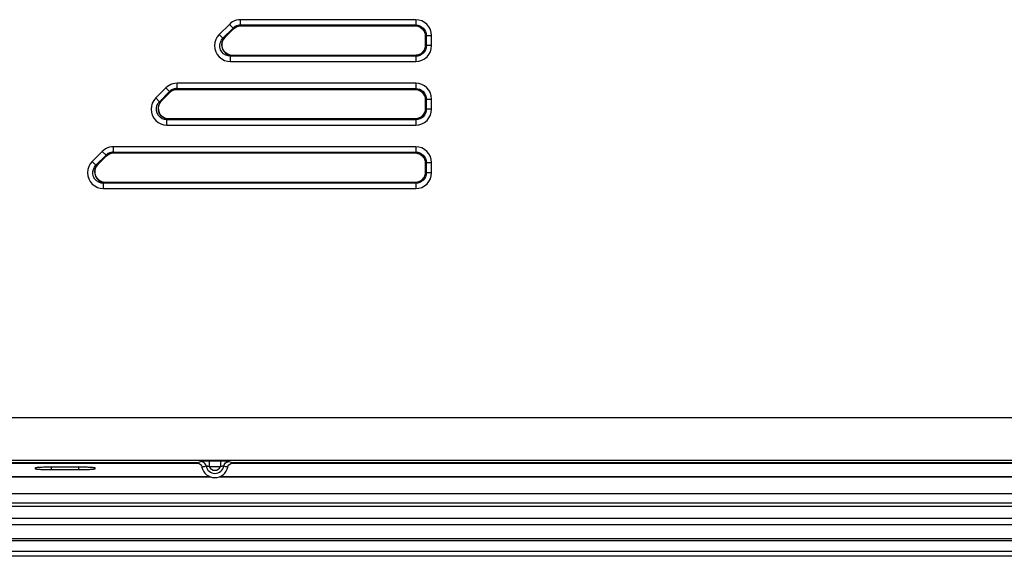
# Model space of a CAD drawing. Header units: millimetres. Extents: x 0 to 1682, y 0 to 1188.
# Tile 25 of 73: x 1095 to 1188, y 531 to 581. Entities that reach past the tile are written whole.
import ezdxf

# ---------------------------------------------------------------- set-up
doc = ezdxf.new("R2010")
doc.units = ezdxf.units.MM
doc.header["$LTSCALE"] = 92.51
for name, color, linetype in [('FRONT_CASE-RC15_-SHAPE', 7, 'CONTINUOUS'), ('GASKET-RT1550WD-SHAPE', 7, 'CONTINUOUS'), ('REAR_CASE_15_RT1540__2024-SHAPE', 7, 'CONTINUOUS')]:
    doc.layers.add(name, color=color, linetype=linetype)

msp = doc.modelspace()

# ---------------------------------------------------------------- linework, layer by layer
at = {"layer": 'FRONT_CASE-RC15_-SHAPE', "color": 7, "linetype": 'Continuous'}
for p, q in [((1053.490895, 539.377977), (1111.831987, 539.377977)), ((1096.448554, 538.817214), (1096.448554, 538.942993)), ((1097.81744, 539.021302), (1100.548554, 539.021604)), ((1097.948554, 538.738602), (1097.948554, 539.021604)), ((1100.679668, 538.738905), (1097.948554, 538.738602)), ((1100.548554, 538.738602), (1100.548554, 539.021604)), ((1102.048554, 538.942993), (1102.048554, 538.817214)), ((1114.965166, 539.377977), (1331.831987, 539.377977)), ((1401.102818, 530.577414), (1045.69429, 530.577414))]:
    msp.add_line(p, q, dxfattribs=at)
for points in [[(1096.448554, 538.942993), (1096.454349, 538.949876), (1096.47138, 538.956655), (1096.499779, 538.963354), (1096.539154, 538.969899), (1096.589326, 538.976238), (1096.649789, 538.982323), (1096.720192, 538.988107), (1096.799886, 538.993548), (1096.888362, 538.998602), (1096.984848, 539.003234), (1097.088693, 539.007404), (1097.199027, 539.011087), (1097.315077, 539.014248), (1097.435905, 539.016871), (1097.560638, 539.018928), (1097.688294, 539.020412), (1097.81744, 539.021302)], [(1097.948554, 538.738602), (1097.81744, 538.738905), (1097.688294, 538.739795), (1097.560638, 538.741278), (1097.435904, 538.743336), (1097.315077, 538.745958), (1097.199027, 538.74912), (1097.088693, 538.752803), (1096.984848, 538.756973), (1096.888362, 538.761605), (1096.799886, 538.766658), (1096.720192, 538.7721), (1096.649789, 538.777883), (1096.589326, 538.783969), (1096.539154, 538.790307), (1096.499779, 538.796852), (1096.47138, 538.803552), (1096.454349, 538.810331), (1096.448554, 538.817214)], [(1100.548554, 539.021604), (1100.679668, 539.021302), (1100.808814, 539.020412), (1100.936471, 539.018928), (1101.061204, 539.016871), (1101.182031, 539.014248), (1101.298082, 539.011087), (1101.408416, 539.007404), (1101.51226, 539.003234), (1101.608746, 538.998602), (1101.697222, 538.993548), (1101.776916, 538.988107), (1101.847319, 538.982323), (1101.907782, 538.976238), (1101.957955, 538.969899), (1101.99733, 538.963354), (1102.025728, 538.956655), (1102.04276, 538.949876), (1102.048554, 538.942993)], [(1102.048554, 538.817214), (1102.04276, 538.810331), (1102.025728, 538.803552), (1101.99733, 538.796852), (1101.957955, 538.790307), (1101.907782, 538.783969), (1101.847319, 538.777883), (1101.776916, 538.7721), (1101.697222, 538.766658), (1101.608746, 538.761605), (1101.51226, 538.756973), (1101.408416, 538.752803), (1101.298082, 538.74912), (1101.182031, 538.745958), (1101.061204, 538.743336), (1100.93647, 538.741278), (1100.808814, 538.739795), (1100.679668, 538.738905)]]:
    msp.add_lwpolyline(points, dxfattribs=at)
at = {"layer": 'GASKET-RT1550WD-SHAPE', "color": 7, "linetype": 'Continuous'}
for p, q in [((1051.398554, 538.077414), (1113.003101, 538.077414)), ((1052.222627, 538.109709), (1112.910735, 538.109709)), ((1113.794019, 538.077414), (1333.003101, 538.077414)), ((1113.886336, 538.109709), (1332.910735, 538.109709)), ((1046.398554, 536.493685), (1400.398554, 536.493685)), ((1046.398554, 535.630623), (1400.398554, 535.630623)), ((1046.398554, 535.324205), (1400.398554, 535.324205)), ((1046.398554, 534.174925), (1400.398554, 534.174925)), ((1046.398554, 533.585664), (1400.398554, 533.585664)), ((1046.398554, 532.248125), (1400.398554, 532.248125)), ((1046.398554, 532.077414), (1400.398554, 532.077414)), ((1401.102818, 530.577414), (1045.69429, 530.577414)), ((1046.398554, 531.077414), (1400.398554, 531.077414))]:
    msp.add_line(p, q, dxfattribs=at)
at = {"layer": 'REAR_CASE_15_RT1540__2024-SHAPE', "color": 7, "linetype": 'Continuous'}
for p, q in [((1113.810204, 579.860082), (1114.763279, 580.813158)), ((1114.763279, 580.813158), (1115.116348, 580.46009)), ((1115.822486, 580.752581), (1115.822486, 581.251896)), ((1132.375092, 581.251896), (1115.822486, 581.251896)), ((1115.822486, 580.752581), (1115.85232, 580.680556)), ((1115.822486, 580.752581), (1132.375092, 580.752581)), ((1132.303067, 580.680556), (1115.85232, 580.680556)), ((1115.85448, 580.673982), (1115.85448, 580.685451)), ((1115.85448, 580.673971), (1132.297852, 580.673971)), ((1132.297852, 580.685451), (1132.297852, 580.67398)), ((1132.375092, 580.752581), (1132.303067, 580.680556)), ((1132.375092, 581.251896), (1132.375092, 580.752581)), ((1114.163272, 579.507014), (1113.810204, 579.860082)), ((1114.163272, 579.507014), (1115.116348, 580.46009)), ((1114.163272, 579.507014), (1114.337157, 579.579039)), ((1115.146182, 580.388064), (1114.337157, 579.579039)), ((1114.35071, 579.58329), (1114.342598, 579.591402)), ((1114.350716, 579.583285), (1115.149311, 580.38188)), ((1115.116348, 580.46009), (1115.146182, 580.388064)), ((1115.141194, 580.389998), (1115.149303, 580.381888)), ((1133.295111, 579.676712), (1133.295111, 578.878116)), ((1133.29512, 579.676712), (1133.306591, 579.676712)), ((1133.373722, 579.753952), (1133.301696, 579.681926)), ((1133.301696, 578.872901), (1133.301696, 579.681926)), ((1133.373722, 579.753952), (1133.373722, 578.800876)), ((1133.373722, 579.753952), (1133.873037, 579.753952)), ((1133.873037, 578.800876), (1133.873037, 579.753952)), ((1133.306591, 578.878116), (1133.29512, 578.878116)), ((1133.373722, 578.800876), (1133.301696, 578.872901)), ((1133.873037, 578.800876), (1133.373722, 578.800876)), ((1115.043295, 577.874272), (1114.86941, 577.802246)), ((1114.86941, 577.302932), (1114.86941, 577.802246)), ((1132.375092, 577.802246), (1114.86941, 577.802246)), ((1115.043295, 577.874272), (1132.303067, 577.874272)), ((1132.297852, 577.880857), (1115.055885, 577.880857)), ((1115.055885, 577.880847), (1115.055885, 577.869377)), ((1132.297852, 577.880848), (1132.297852, 577.869377)), ((1132.375092, 577.802246), (1132.303067, 577.874272)), ((1132.375092, 577.802246), (1132.375092, 577.302932)), ((1114.86941, 577.302932), (1132.375092, 577.302932)), ((1109.822486, 574.752581), (1109.822486, 575.251896)), ((1132.375092, 575.251896), (1109.822486, 575.251896)), ((1132.375092, 575.251896), (1132.375092, 574.752581)), ((1107.810204, 573.860082), (1108.763279, 574.813158)), ((1108.163272, 573.507014), (1109.116348, 574.46009)), ((1109.146182, 574.388064), (1108.337157, 573.579039)), ((1108.350716, 573.583285), (1109.149311, 574.38188)), ((1108.763279, 574.813158), (1109.116348, 574.46009)), ((1109.116348, 574.46009), (1109.146182, 574.388064)), ((1109.141194, 574.389998), (1109.149303, 574.381888)), ((1109.822486, 574.752581), (1109.85232, 574.680556)), ((1109.822486, 574.752581), (1132.375092, 574.752581)), ((1132.303067, 574.680556), (1109.85232, 574.680556)), ((1109.85448, 574.673982), (1109.85448, 574.685451)), ((1109.85448, 574.673971), (1132.297852, 574.673971)), ((1132.297852, 574.685451), (1132.297852, 574.67398)), ((1132.375092, 574.752581), (1132.303067, 574.680556)), ((1108.163272, 573.507014), (1107.810204, 573.860082)), ((1108.163272, 573.507014), (1108.337157, 573.579039)), ((1108.35071, 573.58329), (1108.342598, 573.591402)), ((1133.295111, 573.676712), (1133.295111, 572.878116)), ((1133.29512, 573.676712), (1133.306591, 573.676712)), ((1133.373722, 573.753952), (1133.301696, 573.681926)), ((1133.301696, 572.872901), (1133.301696, 573.681926)), ((1133.373722, 573.753952), (1133.373722, 572.800876)), ((1133.373722, 573.753952), (1133.873037, 573.753952)), ((1133.873037, 572.800876), (1133.873037, 573.753952)), ((1133.306591, 572.878116), (1133.29512, 572.878116)), ((1133.373722, 572.800876), (1133.301696, 572.872901)), ((1133.873037, 572.800876), (1133.373722, 572.800876)), ((1109.043295, 571.874272), (1108.86941, 571.802246)), ((1108.86941, 571.302932), (1108.86941, 571.802246)), ((1132.375092, 571.802246), (1108.86941, 571.802246)), ((1108.86941, 571.302932), (1132.375092, 571.302932)), ((1109.043295, 571.874272), (1132.303067, 571.874272)), ((1132.297852, 571.880857), (1109.055885, 571.880857)), ((1109.055885, 571.880847), (1109.055885, 571.869377)), ((1132.297852, 571.880848), (1132.297852, 571.869377)), ((1132.375092, 571.802246), (1132.303067, 571.874272)), ((1132.375092, 571.802246), (1132.375092, 571.302932)), ((1101.810204, 567.860082), (1102.763279, 568.813158)), ((1102.163272, 567.507014), (1103.116348, 568.46009)), ((1103.146182, 568.388064), (1102.337157, 567.579039)), ((1102.763279, 568.813158), (1103.116348, 568.46009)), ((1103.116348, 568.46009), (1103.146182, 568.388064)), ((1103.141194, 568.389998), (1103.149303, 568.381888)), ((1103.822486, 568.752581), (1103.822486, 569.251896)), ((1132.375092, 569.251896), (1103.822486, 569.251896)), ((1103.822486, 568.752581), (1103.85232, 568.680556)), ((1103.822486, 568.752581), (1132.375092, 568.752581)), ((1132.303067, 568.680556), (1103.85232, 568.680556)), ((1103.85448, 568.673982), (1103.85448, 568.685451)), ((1103.85448, 568.673971), (1132.297852, 568.673971)), ((1132.297852, 568.685451), (1132.297852, 568.67398)), ((1132.375092, 568.752581), (1132.303067, 568.680556)), ((1132.375092, 569.251896), (1132.375092, 568.752581)), ((1102.163272, 567.507014), (1101.810204, 567.860082)), ((1102.163272, 567.507014), (1102.337157, 567.579039)), ((1102.35071, 567.58329), (1102.342598, 567.591402)), ((1102.350716, 567.583285), (1103.149311, 568.38188)), ((1133.295111, 567.676712), (1133.295111, 566.878116)), ((1133.29512, 567.676712), (1133.306591, 567.676712)), ((1133.373722, 567.753952), (1133.301696, 567.681926)), ((1133.301696, 566.872901), (1133.301696, 567.681926)), ((1133.373722, 567.753952), (1133.873037, 567.753952)), ((1133.373722, 567.753952), (1133.373722, 566.800876)), ((1133.873037, 566.800876), (1133.873037, 567.753952)), ((1133.306591, 566.878116), (1133.29512, 566.878116)), ((1133.373722, 566.800876), (1133.301696, 566.872901)), ((1133.873037, 566.800876), (1133.373722, 566.800876)), ((1103.043295, 565.874272), (1102.86941, 565.802246)), ((1102.86941, 565.302932), (1102.86941, 565.802246)), ((1132.375092, 565.802246), (1102.86941, 565.802246)), ((1103.043295, 565.874272), (1132.303067, 565.874272)), ((1132.297852, 565.880857), (1103.055885, 565.880857)), ((1103.055885, 565.880847), (1103.055885, 565.869377)), ((1132.297852, 565.880848), (1132.297852, 565.869377)), ((1132.375092, 565.802246), (1132.303067, 565.874272)), ((1132.375092, 565.802246), (1132.375092, 565.302932)), ((1102.86941, 565.302932), (1132.375092, 565.302932)), ((1219.786044, 543.655987), (1057.511064, 543.655987)), ((1053.774386, 539.661469), (1393.022722, 539.661469)), ((1113.92136, 539.560033), (1112.875749, 539.560033)), ((1112.875749, 539.060718), (1112.875749, 539.560033)), ((1113.92136, 539.560033), (1113.92136, 539.060718)), ((1111.680609, 539.404181), (1053.517099, 539.404181)), ((1111.680609, 539.404181), (1112.072735, 539.525387)), ((1112.875749, 539.060718), (1113.92136, 539.060718)), ((1114.724373, 539.525387), (1115.116499, 539.404181)), ((1331.680609, 539.404181), (1115.116499, 539.404181))]:
    msp.add_line(p, q, dxfattribs=at)
for points in [[(1115.822486, 581.251896), (1115.625326, 581.238702), (1115.434778, 581.200858), (1115.249307, 581.137729), (1115.07352, 581.051221), (1114.912022, 580.943242), (1114.763279, 580.813158)], [(1115.822486, 580.752581), (1115.6921, 580.744102), (1115.563969, 580.718658), (1115.440277, 580.676686), (1115.323135, 580.618902), (1115.214541, 580.54629), (1115.116348, 580.46009)], [(1115.85232, 580.680556), (1115.722066, 580.671896), (1115.593987, 580.646349), (1115.470251, 580.604323), (1115.353039, 580.546545), (1115.244409, 580.474044), (1115.146182, 580.388064)], [(1115.148986, 580.382205), (1115.27403, 580.487727), (1115.447664, 580.586732), (1115.637742, 580.650007), (1115.85448, 580.67443)], [(1132.297852, 580.67447), (1132.359441, 580.672519), (1132.585862, 580.631386), (1132.797671, 580.539954), (1132.983712, 580.402166), (1133.132207, 580.223802), (1133.23542, 580.016197), (1133.288873, 579.791031), (1133.295611, 579.676711)], [(1133.301696, 579.681926), (1133.283561, 579.871408), (1133.228614, 580.057003), (1133.136686, 580.231867), (1133.010873, 580.386466), (1132.856612, 580.513157), (1132.681342, 580.606172), (1132.494524, 580.662037), (1132.303067, 580.680556)], [(1133.873037, 579.753952), (1133.84159, 580.054371), (1133.757273, 580.331833), (1133.616781, 580.590857), (1133.430026, 580.817884), (1133.202206, 581.002203), (1132.944158, 581.13978), (1132.670025, 581.222061), (1132.375092, 581.251896)], [(1132.375092, 580.752581), (1132.567763, 580.734159), (1132.754747, 580.678322), (1132.929057, 580.58596), (1133.082296, 580.460482), (1133.207594, 580.307173), (1133.299732, 580.132946), (1133.355379, 579.946214), (1133.373722, 579.753952)], [(1113.810204, 579.860082), (1113.621819, 579.630016), (1113.485225, 579.377163), (1113.398903, 579.096137), (1113.36741, 578.803102), (1113.39626, 578.508284), (1113.481063, 578.22412), (1113.622514, 577.963603), (1113.810868, 577.735292), (1114.040311, 577.551015), (1114.299738, 577.413962), (1114.574474, 577.332159), (1114.86941, 577.302932)], [(1114.337157, 579.579039), (1114.19566, 579.401423), (1114.0961, 579.191971), (1114.046877, 578.959102), (1114.05467, 578.718316), (1114.120249, 578.486131), (1114.239592, 578.27682), (1114.40496, 578.102983), (1114.603841, 577.975219), (1114.820515, 577.899156), (1115.043295, 577.874272)], [(1115.055885, 577.880357), (1114.836013, 577.905655), (1114.617274, 577.983315), (1114.420655, 578.107733), (1114.258917, 578.27), (1114.13981, 578.463954), (1114.071881, 578.68084), (1114.05685, 578.90898), (1114.093855, 579.139032), (1114.18089, 579.355427), (1114.31502, 579.546378), (1114.350362, 579.583638)], [(1114.86941, 577.802246), (1114.639588, 577.827475), (1114.419078, 577.905207), (1114.219884, 578.033828), (1114.055592, 578.207559), (1113.937291, 578.417662), (1113.873667, 578.650016), (1113.868165, 578.88842), (1113.91875, 579.118982), (1114.019621, 579.328278), (1114.163272, 579.507014)], [(1133.295611, 578.878116), (1133.293659, 578.816527), (1133.252526, 578.590106), (1133.161095, 578.378297), (1133.023306, 578.192256), (1132.844942, 578.043761), (1132.637338, 577.940548), (1132.412171, 577.887095), (1132.297852, 577.880357)], [(1132.303067, 577.874272), (1132.492549, 577.892407), (1132.678144, 577.947354), (1132.853007, 578.039282), (1133.007607, 578.165095), (1133.134297, 578.319356), (1133.227313, 578.494626), (1133.283177, 578.681444), (1133.301696, 578.872901)], [(1133.373722, 578.800876), (1133.355299, 578.608206), (1133.299462, 578.421221), (1133.2071, 578.246911), (1133.081622, 578.093672), (1132.928313, 577.968374), (1132.754087, 577.876236), (1132.567354, 577.820589), (1132.375092, 577.802246)], [(1132.375092, 577.302932), (1132.675511, 577.334378), (1132.952973, 577.418695), (1133.211998, 577.559187), (1133.439024, 577.745942), (1133.623343, 577.973763), (1133.76092, 578.23181), (1133.843201, 578.505943), (1133.873037, 578.800876)], [(1109.822486, 575.251896), (1109.625326, 575.238702), (1109.434778, 575.200858), (1109.249307, 575.137729), (1109.07352, 575.051221), (1108.912022, 574.943242), (1108.763279, 574.813158)], [(1133.873037, 573.753952), (1133.84159, 574.054371), (1133.757273, 574.331833), (1133.616781, 574.590857), (1133.430026, 574.817884), (1133.202206, 575.002203), (1132.944158, 575.13978), (1132.670025, 575.222061), (1132.375092, 575.251896)], [(1109.822486, 574.752581), (1109.6921, 574.744102), (1109.563969, 574.718658), (1109.440277, 574.676686), (1109.323135, 574.618902), (1109.214541, 574.54629), (1109.116348, 574.46009)], [(1109.85232, 574.680556), (1109.722066, 574.671896), (1109.593987, 574.646349), (1109.470251, 574.604323), (1109.353039, 574.546545), (1109.244409, 574.474044), (1109.146182, 574.388064)], [(1109.148986, 574.382205), (1109.27403, 574.487727), (1109.447664, 574.586732), (1109.637742, 574.650007), (1109.85448, 574.67443)], [(1132.297852, 574.67447), (1132.359441, 574.672519), (1132.585862, 574.631386), (1132.797671, 574.539954), (1132.983712, 574.402166), (1133.132207, 574.223802), (1133.23542, 574.016197), (1133.288873, 573.791031), (1133.295611, 573.676711)], [(1133.301696, 573.681926), (1133.283561, 573.871408), (1133.228614, 574.057003), (1133.136686, 574.231867), (1133.010873, 574.386466), (1132.856612, 574.513157), (1132.681342, 574.606172), (1132.494524, 574.662037), (1132.303067, 574.680556)], [(1132.375092, 574.752581), (1132.567763, 574.734159), (1132.754747, 574.678322), (1132.929057, 574.58596), (1133.082296, 574.460482), (1133.207594, 574.307173), (1133.299732, 574.132946), (1133.355379, 573.946214), (1133.373722, 573.753952)], [(1107.810204, 573.860082), (1107.621819, 573.630016), (1107.485225, 573.377163), (1107.398903, 573.096137), (1107.36741, 572.803102), (1107.39626, 572.508284), (1107.481063, 572.22412), (1107.622514, 571.963603), (1107.810868, 571.735292), (1108.040311, 571.551015), (1108.299738, 571.413962), (1108.574474, 571.332159), (1108.86941, 571.302932)], [(1108.86941, 571.802246), (1108.639588, 571.827475), (1108.419078, 571.905207), (1108.219884, 572.033828), (1108.055592, 572.207559), (1107.937291, 572.417662), (1107.873667, 572.650016), (1107.868165, 572.88842), (1107.91875, 573.118982), (1108.019621, 573.328278), (1108.163272, 573.507014)], [(1108.337157, 573.579039), (1108.19566, 573.401423), (1108.0961, 573.191971), (1108.046877, 572.959102), (1108.05467, 572.718316), (1108.120249, 572.486131), (1108.239592, 572.27682), (1108.40496, 572.102983), (1108.603841, 571.975219), (1108.820515, 571.899156), (1109.043295, 571.874272)], [(1109.055885, 571.880357), (1108.836013, 571.905655), (1108.617274, 571.983315), (1108.420655, 572.107733), (1108.258917, 572.27), (1108.13981, 572.463954), (1108.071881, 572.68084), (1108.05685, 572.90898), (1108.093855, 573.139032), (1108.18089, 573.355427), (1108.31502, 573.546378), (1108.350362, 573.583638)], [(1133.295611, 572.878116), (1133.293659, 572.816527), (1133.252526, 572.590106), (1133.161095, 572.378297), (1133.023306, 572.192256), (1132.844942, 572.043761), (1132.637338, 571.940548), (1132.412171, 571.887095), (1132.297852, 571.880357)], [(1132.303067, 571.874272), (1132.492549, 571.892407), (1132.678144, 571.947354), (1132.853007, 572.039282), (1133.007607, 572.165095), (1133.134297, 572.319356), (1133.227313, 572.494626), (1133.283177, 572.681444), (1133.301696, 572.872901)], [(1133.373722, 572.800876), (1133.355299, 572.608206), (1133.299462, 572.421221), (1133.2071, 572.246911), (1133.081622, 572.093672), (1132.928313, 571.968374), (1132.754087, 571.876236), (1132.567354, 571.820589), (1132.375092, 571.802246)], [(1132.375092, 571.302932), (1132.675511, 571.334378), (1132.952973, 571.418695), (1133.211998, 571.559187), (1133.439024, 571.745942), (1133.623343, 571.973763), (1133.76092, 572.23181), (1133.843201, 572.505943), (1133.873037, 572.800876)], [(1103.822486, 569.251896), (1103.625326, 569.238702), (1103.434778, 569.200858), (1103.249307, 569.137729), (1103.07352, 569.051221), (1102.912022, 568.943242), (1102.763279, 568.813158)], [(1103.822486, 568.752581), (1103.6921, 568.744102), (1103.563969, 568.718658), (1103.440277, 568.676686), (1103.323135, 568.618902), (1103.214541, 568.54629), (1103.116348, 568.46009)], [(1103.85232, 568.680556), (1103.722066, 568.671896), (1103.593987, 568.646349), (1103.470251, 568.604323), (1103.353039, 568.546545), (1103.244409, 568.474044), (1103.146182, 568.388064)], [(1103.148986, 568.382205), (1103.27403, 568.487727), (1103.447664, 568.586732), (1103.637742, 568.650007), (1103.85448, 568.67443)], [(1132.297852, 568.67447), (1132.359441, 568.672519), (1132.585862, 568.631386), (1132.797671, 568.539954), (1132.983712, 568.402166), (1133.132207, 568.223802), (1133.23542, 568.016197), (1133.288873, 567.791031), (1133.295611, 567.676711)], [(1133.301696, 567.681926), (1133.283561, 567.871408), (1133.228614, 568.057003), (1133.136686, 568.231867), (1133.010873, 568.386466), (1132.856612, 568.513157), (1132.681342, 568.606172), (1132.494524, 568.662037), (1132.303067, 568.680556)], [(1133.873037, 567.753952), (1133.84159, 568.054371), (1133.757273, 568.331833), (1133.616781, 568.590857), (1133.430026, 568.817884), (1133.202206, 569.002203), (1132.944158, 569.13978), (1132.670025, 569.222061), (1132.375092, 569.251896)], [(1132.375092, 568.752581), (1132.567763, 568.734159), (1132.754747, 568.678322), (1132.929057, 568.58596), (1133.082296, 568.460482), (1133.207594, 568.307173), (1133.299732, 568.132946), (1133.355379, 567.946214), (1133.373722, 567.753952)], [(1101.810204, 567.860082), (1101.621819, 567.630016), (1101.485225, 567.377163), (1101.398903, 567.096137), (1101.36741, 566.803102), (1101.39626, 566.508284), (1101.481063, 566.22412), (1101.622514, 565.963603), (1101.810868, 565.735292), (1102.040311, 565.551015), (1102.299738, 565.413962), (1102.574474, 565.332159), (1102.86941, 565.302932)], [(1102.86941, 565.802246), (1102.639588, 565.827475), (1102.419078, 565.905207), (1102.219884, 566.033828), (1102.055592, 566.207559), (1101.937291, 566.417662), (1101.873667, 566.650016), (1101.868165, 566.88842), (1101.91875, 567.118982), (1102.019621, 567.328278), (1102.163272, 567.507014)], [(1102.337157, 567.579039), (1102.19566, 567.401423), (1102.0961, 567.191971), (1102.046877, 566.959102), (1102.05467, 566.718316), (1102.120249, 566.486131), (1102.239592, 566.27682), (1102.40496, 566.102983), (1102.603841, 565.975219), (1102.820515, 565.899156), (1103.043295, 565.874272)], [(1103.055885, 565.880357), (1102.836013, 565.905655), (1102.617274, 565.983315), (1102.420655, 566.107733), (1102.258917, 566.27), (1102.13981, 566.463954), (1102.071881, 566.68084), (1102.05685, 566.90898), (1102.093855, 567.139032), (1102.18089, 567.355427), (1102.31502, 567.546378), (1102.350362, 567.583638)], [(1133.295611, 566.878116), (1133.293659, 566.816527), (1133.252526, 566.590106), (1133.161095, 566.378297), (1133.023306, 566.192256), (1132.844942, 566.043761), (1132.637338, 565.940548), (1132.412171, 565.887095), (1132.297852, 565.880357)], [(1132.303067, 565.874272), (1132.492549, 565.892407), (1132.678144, 565.947354), (1132.853007, 566.039282), (1133.007607, 566.165095), (1133.134297, 566.319356), (1133.227313, 566.494626), (1133.283177, 566.681444), (1133.301696, 566.872901)], [(1133.373722, 566.800876), (1133.355299, 566.608206), (1133.299462, 566.421221), (1133.2071, 566.246911), (1133.081622, 566.093672), (1132.928313, 565.968374), (1132.754087, 565.876236), (1132.567354, 565.820589), (1132.375092, 565.802246)], [(1132.375092, 565.302932), (1132.675511, 565.334378), (1132.952973, 565.418695), (1133.211998, 565.559187), (1133.439024, 565.745942), (1133.623343, 565.973763), (1133.76092, 566.23181), (1133.843201, 566.505943), (1133.873037, 566.800876)], [(1112.875749, 539.560033), (1112.678409, 539.558784), (1112.503095, 539.555559), (1112.346642, 539.550202), (1112.218543, 539.543181), (1112.128296, 539.534961), (1112.072735, 539.525387)], [(1114.724373, 539.525387), (1114.669397, 539.534915), (1114.579604, 539.543111), (1114.451925, 539.550136), (1114.295567, 539.555511), (1114.119734, 539.558757), (1113.92136, 539.560033)], [(1111.680609, 539.404181), (1111.798656, 539.389684), (1111.904543, 539.352493), (1112.000337, 539.29079), (1112.079842, 539.210027), (1112.136864, 539.115657), (1112.173467, 539.005863)], [(1112.558011, 539.109552), (1112.526538, 539.217058), (1112.470056, 539.318098), (1112.393082, 539.402739), (1112.298125, 539.468138), (1112.187708, 539.510596), (1112.072735, 539.525387)], [(1112.173467, 539.005863), (1112.236638, 539.028595), (1112.300692, 539.046645), (1112.365809, 539.058734), (1112.430763, 539.071234), (1112.494638, 539.089076), (1112.558009, 539.109564)], [(1112.558009, 539.109564), (1112.571397, 539.112892), (1112.594316, 539.114095), (1112.62617, 539.114232), (1112.666436, 539.111533), (1112.714244, 539.104827), (1112.768119, 539.096123)], [(1112.768119, 539.096123), (1112.785614, 539.092003), (1112.803374, 539.087127), (1112.821404, 539.081642), (1112.839544, 539.075441), (1112.857646, 539.068419), (1112.875749, 539.060718)], [(1113.92136, 539.060718), (1113.993226, 539.083541), (1114.060765, 539.102432), (1114.120243, 539.111669), (1114.17214, 539.113943), (1114.21443, 539.114803), (1114.239496, 539.111892)], [(1114.239099, 539.109564), (1114.30247, 539.089076), (1114.366345, 539.071234), (1114.4313, 539.058734), (1114.496416, 539.046645), (1114.560471, 539.028595), (1114.623641, 539.005863)], [(1114.239181, 539.110025), (1114.270645, 539.217236), (1114.327053, 539.318098), (1114.404001, 539.402716), (1114.498984, 539.468138), (1114.6094, 539.510596), (1114.724373, 539.525387)], [(1114.623641, 539.005863), (1114.660424, 539.115893), (1114.717512, 539.210344), (1114.79693, 539.290978), (1114.892601, 539.352511), (1114.998449, 539.389658), (1115.116499, 539.404181)]]:
    msp.add_lwpolyline(points, dxfattribs=at)
for radius, start, end in [(1.25, 191.45827359, 348.54172563), (0.852895, 189.76222764, 350.23777236), (0.557453, 200.30686406, 339.69313594)]:
    msp.add_arc((1113.398554, 539.254181), radius, start, end, dxfattribs=at)

doc.saveas('drawing.dxf')
